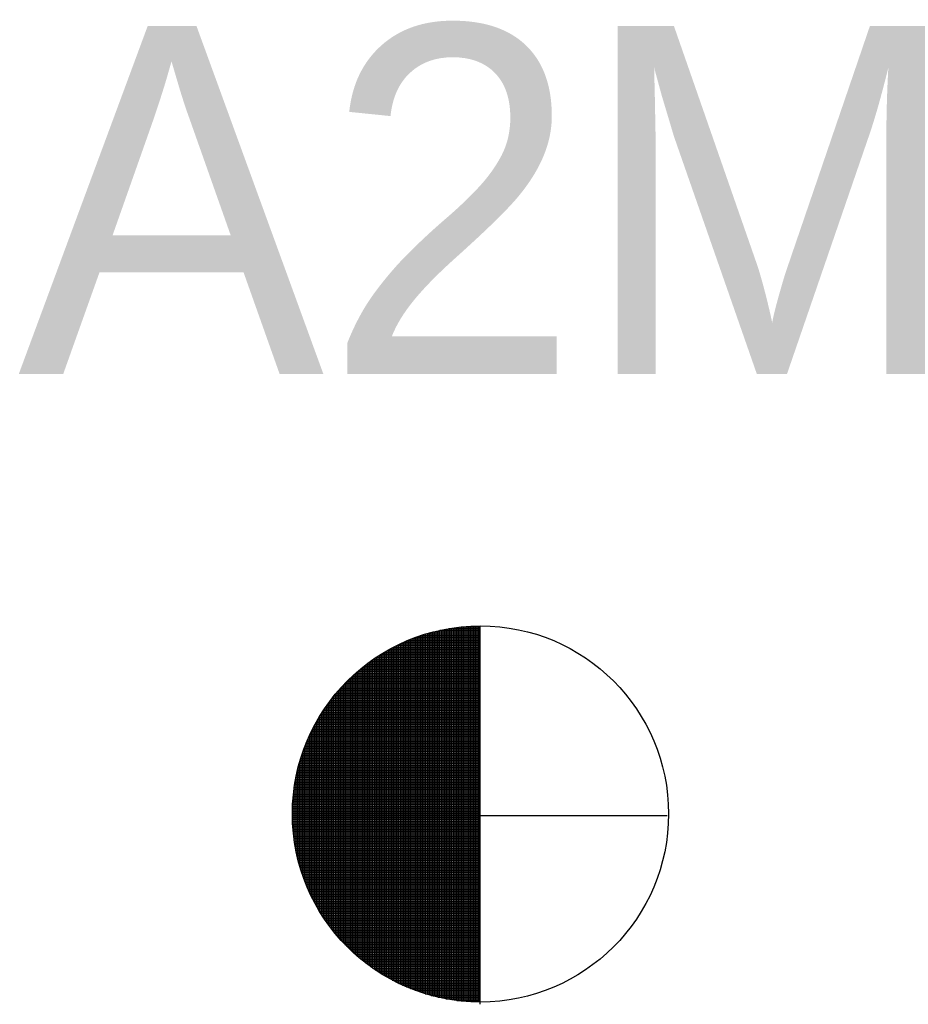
# Model space of a CAD drawing. Extents: x 158343 to 162498, y 431347 to 434500.
# Tile 6 of 248: x 160116.35 to 160122.73, y 432662.5 to 432669.57. Entities that reach past the tile are written whole.
import ezdxf

# ---------------------------------------------------------------- set-up
doc = ezdxf.new("R2010")
doc.units = 0
doc.header["$LTSCALE"] = 10
doc.header["$MEASUREMENT"] = 0
doc.layers.get('0').update_dxf_attribs({"color": 1, "linetype": 'CONTINUOUS'})
doc.layers.add('BORING-MWH-NEW', color=7, linetype='CONTINUOUS')
doc.styles.add('STANDAARD', font='arial.ttf')

# ---------------------------------------------------------------- blocks, each defined once
blk = doc.blocks.new('*X37')
at = {"color": 0}
for p, q in [((-69.557, 39.7), (-64.078, 39.7)), ((-69.556, 39.65), (-64.078, 39.65)), ((-69.555, 39.6), (-64.078, 39.6)), ((-69.553, 39.55), (-64.078, 39.55)), ((-69.551, 39.5), (-64.078, 39.5)), ((-69.55, 39.477), (-69.55, 39.712)), ((-69.549, 39.45), (-64.078, 39.45)), ((-69.5, 38.966), (-69.5, 39.712)), ((-69.45, 38.676), (-69.45, 39.712)), ((-69.4, 38.451), (-69.4, 39.712)), ((-69.35, 38.262), (-69.35, 39.712)), ((-69.3, 38.095), (-69.3, 39.712)), ((-69.25, 37.944), (-69.25, 39.712)), ((-69.2, 37.807), (-69.2, 39.712)), ((-69.15, 37.68), (-69.15, 39.712)), ((-69.1, 37.561), (-69.1, 39.712)), ((-69.05, 37.45), (-69.05, 39.712)), ((-69, 37.345), (-69, 39.712)), ((-68.95, 37.245), (-68.95, 39.712)), ((-68.9, 37.15), (-68.9, 39.712)), ((-68.85, 37.059), (-68.85, 39.712)), ((-68.8, 36.972), (-68.8, 39.712)), ((-68.75, 36.888), (-68.75, 39.712)), ((-68.7, 36.808), (-68.7, 39.712)), ((-68.65, 36.731), (-68.65, 39.712)), ((-68.6, 36.656), (-68.6, 39.712)), ((-68.55, 36.584), (-68.55, 39.712)), ((-68.5, 36.515), (-68.5, 39.712)), ((-68.45, 36.447), (-68.45, 39.712)), ((-68.4, 36.382), (-68.4, 39.712)), ((-68.35, 36.318), (-68.35, 39.712)), ((-68.3, 36.257), (-68.3, 39.712)), ((-68.25, 36.197), (-68.25, 39.712)), ((-68.2, 36.139), (-68.2, 39.712)), ((-68.15, 36.083), (-68.15, 39.712)), ((-68.1, 36.028), (-68.1, 39.712)), ((-68.05, 35.974), (-68.05, 39.712)), ((-68, 35.922), (-68, 39.712)), ((-67.95, 35.871), (-67.95, 39.712)), ((-67.9, 35.822), (-67.9, 39.712)), ((-67.85, 35.774), (-67.85, 39.712)), ((-67.8, 35.727), (-67.8, 39.712)), ((-67.75, 35.681), (-67.75, 39.712)), ((-67.7, 35.636), (-67.7, 39.712)), ((-67.65, 35.592), (-67.65, 39.712)), ((-67.6, 35.55), (-67.6, 39.712)), ((-67.55, 35.508), (-67.55, 39.712)), ((-67.5, 35.468), (-67.5, 39.712)), ((-67.45, 35.428), (-67.45, 39.712)), ((-67.4, 35.389), (-67.4, 39.712)), ((-67.35, 35.351), (-67.35, 39.712)), ((-67.3, 35.314), (-67.3, 39.712)), ((-67.25, 35.278), (-67.25, 39.712)), ((-67.2, 35.243), (-67.2, 39.712)), ((-67.15, 35.209), (-67.15, 39.712)), ((-67.1, 35.175), (-67.1, 39.712)), ((-67.05, 35.142), (-67.05, 39.712)), ((-67, 35.11), (-67, 39.712)), ((-66.95, 35.079), (-66.95, 39.712)), ((-66.9, 35.048), (-66.9, 39.712)), ((-66.85, 35.019), (-66.85, 39.712)), ((-66.8, 34.989), (-66.8, 39.712)), ((-66.75, 34.961), (-66.75, 39.712)), ((-66.7, 34.933), (-66.7, 39.712)), ((-66.65, 34.906), (-66.65, 39.712)), ((-66.6, 34.88), (-66.6, 39.712)), ((-66.55, 34.854), (-66.55, 39.712)), ((-66.5, 34.829), (-66.5, 39.712)), ((-66.45, 34.805), (-66.45, 39.712)), ((-66.4, 34.781), (-66.4, 39.712)), ((-66.35, 34.757), (-66.35, 39.712)), ((-66.3, 34.735), (-66.3, 39.712)), ((-66.25, 34.713), (-66.25, 39.712)), ((-66.2, 34.691), (-66.2, 39.712)), ((-66.15, 34.67), (-66.15, 39.712)), ((-66.1, 34.65), (-66.1, 39.712)), ((-66.05, 34.63), (-66.05, 39.712)), ((-66, 34.611), (-66, 39.712)), ((-65.95, 34.593), (-65.95, 39.712)), ((-65.9, 34.575), (-65.9, 39.712)), ((-65.85, 34.557), (-65.85, 39.712)), ((-65.8, 34.54), (-65.8, 39.712)), ((-65.75, 34.524), (-65.75, 39.712)), ((-65.7, 34.508), (-65.7, 39.712)), ((-65.65, 34.492), (-65.65, 39.712)), ((-65.6, 34.478), (-65.6, 39.712)), ((-65.55, 34.463), (-65.55, 39.712)), ((-65.5, 34.449), (-65.5, 39.712)), ((-65.45, 34.436), (-65.45, 39.712)), ((-65.4, 34.423), (-65.4, 39.712)), ((-65.35, 34.411), (-65.35, 39.712)), ((-65.3, 34.399), (-65.3, 39.712)), ((-65.25, 34.388), (-65.25, 39.712)), ((-65.2, 34.377), (-65.2, 39.712)), ((-65.15, 34.366), (-65.15, 39.712)), ((-65.1, 34.356), (-65.1, 39.712)), ((-65.05, 34.347), (-65.05, 39.712)), ((-65, 34.338), (-65, 39.712)), ((-64.95, 34.33), (-64.95, 39.712)), ((-64.9, 34.322), (-64.9, 39.712)), ((-64.85, 34.314), (-64.85, 39.712)), ((-64.8, 34.307), (-64.8, 39.712)), ((-64.75, 34.301), (-64.75, 39.712)), ((-64.7, 34.294), (-64.7, 39.712)), ((-64.65, 34.289), (-64.65, 39.712)), ((-64.6, 34.284), (-64.6, 39.712)), ((-64.55, 34.279), (-64.55, 39.712)), ((-64.5, 34.275), (-64.5, 39.712)), ((-64.45, 34.271), (-64.45, 39.712)), ((-64.4, 34.267), (-64.4, 39.712)), ((-64.35, 34.264), (-64.35, 39.712)), ((-64.3, 34.262), (-64.3, 39.712)), ((-64.25, 34.26), (-64.25, 39.712)), ((-64.2, 34.259), (-64.2, 39.712)), ((-64.15, 34.257), (-64.15, 39.712)), ((-64.1, 34.257), (-64.1, 39.712)), ((-69.546, 39.4), (-64.078, 39.4)), ((-69.542, 39.35), (-64.078, 39.35)), ((-69.538, 39.3), (-64.078, 39.3)), ((-69.534, 39.25), (-64.078, 39.25)), ((-69.529, 39.2), (-64.078, 39.2)), ((-69.524, 39.15), (-64.078, 39.15)), ((-69.518, 39.1), (-64.078, 39.1)), ((-69.512, 39.05), (-64.078, 39.05)), ((-69.505, 39), (-64.078, 39)), ((-69.498, 38.95), (-64.078, 38.95)), ((-69.49, 38.9), (-64.078, 38.9)), ((-69.482, 38.85), (-64.078, 38.85)), ((-69.473, 38.8), (-64.078, 38.8)), ((-69.464, 38.75), (-64.078, 38.75)), ((-69.455, 38.7), (-64.078, 38.7)), ((-69.445, 38.65), (-64.078, 38.65)), ((-69.434, 38.6), (-64.078, 38.6)), ((-69.423, 38.55), (-64.078, 38.55)), ((-69.412, 38.5), (-64.078, 38.5)), ((-69.4, 38.45), (-64.078, 38.45)), ((-69.387, 38.4), (-64.078, 38.4)), ((-69.374, 38.35), (-64.078, 38.35)), ((-69.361, 38.3), (-64.078, 38.3)), ((-69.347, 38.25), (-64.078, 38.25)), ((-69.332, 38.2), (-64.078, 38.2)), ((-69.317, 38.15), (-64.078, 38.15)), ((-69.302, 38.1), (-64.078, 38.1)), ((-69.286, 38.05), (-64.078, 38.05)), ((-69.269, 38), (-64.078, 38)), ((-69.252, 37.95), (-64.078, 37.95)), ((-69.234, 37.9), (-64.078, 37.9)), ((-69.216, 37.85), (-64.078, 37.85)), ((-69.197, 37.8), (-64.078, 37.8)), ((-69.178, 37.75), (-64.078, 37.75)), ((-69.158, 37.7), (-64.078, 37.7)), ((-69.138, 37.65), (-64.078, 37.65)), ((-69.117, 37.6), (-64.078, 37.6)), ((-69.095, 37.55), (-64.078, 37.55)), ((-69.073, 37.5), (-64.078, 37.5)), ((-69.05, 37.45), (-64.078, 37.45)), ((-69.027, 37.4), (-64.078, 37.4)), ((-69.003, 37.35), (-64.078, 37.35)), ((-68.978, 37.3), (-64.078, 37.3)), ((-68.953, 37.25), (-64.078, 37.25)), ((-68.927, 37.2), (-64.078, 37.2)), ((-68.9, 37.15), (-64.078, 37.15)), ((-68.873, 37.1), (-64.078, 37.1)), ((-68.845, 37.05), (-64.078, 37.05)), ((-68.816, 37), (-64.078, 37)), ((-68.787, 36.95), (-64.078, 36.95)), ((-68.757, 36.9), (-64.078, 36.9)), ((-68.726, 36.85), (-64.078, 36.85)), ((-68.695, 36.8), (-64.078, 36.8)), ((-68.663, 36.75), (-64.078, 36.75)), ((-68.63, 36.7), (-64.078, 36.7)), ((-68.596, 36.65), (-64.078, 36.65)), ((-68.561, 36.6), (-64.078, 36.6)), ((-68.526, 36.55), (-64.078, 36.55)), ((-68.489, 36.5), (-64.078, 36.5)), ((-68.452, 36.45), (-64.078, 36.45)), ((-68.414, 36.4), (-64.078, 36.4)), ((-68.375, 36.35), (-64.078, 36.35)), ((-68.335, 36.3), (-64.078, 36.3)), ((-68.294, 36.25), (-64.078, 36.25)), ((-68.252, 36.2), (-64.078, 36.2)), ((-68.209, 36.15), (-64.078, 36.15)), ((-68.165, 36.1), (-64.078, 36.1)), ((-68.12, 36.05), (-64.078, 36.05)), ((-68.074, 36), (-64.078, 36)), ((-68.027, 35.95), (-64.078, 35.95)), ((-67.978, 35.9), (-64.078, 35.9)), ((-67.929, 35.85), (-64.078, 35.85)), ((-67.877, 35.8), (-64.078, 35.8)), ((-67.825, 35.75), (-64.078, 35.75)), ((-67.771, 35.7), (-64.078, 35.7)), ((-67.716, 35.65), (-64.078, 35.65)), ((-67.659, 35.6), (-64.078, 35.6)), ((-67.6, 35.55), (-64.078, 35.55)), ((-67.54, 35.5), (-64.078, 35.5)), ((-67.478, 35.45), (-64.078, 35.45)), ((-67.414, 35.4), (-64.078, 35.4)), ((-67.348, 35.35), (-64.078, 35.35)), ((-67.28, 35.3), (-64.078, 35.3)), ((-67.21, 35.25), (-64.078, 35.25)), ((-67.137, 35.2), (-64.078, 35.2)), ((-67.062, 35.15), (-64.078, 35.15)), ((-66.984, 35.1), (-64.078, 35.1)), ((-66.903, 35.05), (-64.078, 35.05)), ((-66.818, 35), (-64.078, 35)), ((-66.73, 34.95), (-64.078, 34.95)), ((-66.638, 34.9), (-64.078, 34.9)), ((-66.542, 34.85), (-64.078, 34.85)), ((-66.441, 34.8), (-64.078, 34.8)), ((-66.334, 34.75), (-64.078, 34.75)), ((-66.22, 34.7), (-64.078, 34.7)), ((-66.1, 34.65), (-64.078, 34.65)), ((-65.97, 34.6), (-64.078, 34.6)), ((-65.829, 34.55), (-64.078, 34.55)), ((-65.675, 34.5), (-64.078, 34.5)), ((-65.502, 34.45), (-64.078, 34.45)), ((-65.304, 34.4), (-64.078, 34.4)), ((-65.066, 34.35), (-64.078, 34.35)), ((-64.746, 34.3), (-64.078, 34.3))]:
    blk.add_line(p, q, dxfattribs=at)
blk = doc.blocks.new('*X36')
at = {"color": 0}
for p, q in [((-65.65, 78.784), (-65.65, 84.093)), ((-65.627, 84.1), (-64.078, 84.1)), ((-65.6, 78.784), (-65.6, 84.108)), ((-65.55, 78.784), (-65.55, 84.122)), ((-65.5, 78.784), (-65.5, 84.136)), ((-65.45, 78.784), (-65.45, 84.15)), ((-65.448, 84.15), (-64.078, 84.15)), ((-65.4, 78.784), (-65.4, 84.162)), ((-65.35, 78.784), (-65.35, 84.175)), ((-65.3, 78.784), (-65.3, 84.187)), ((-65.25, 78.784), (-65.25, 84.198)), ((-65.241, 84.2), (-64.078, 84.2)), ((-65.2, 78.784), (-65.2, 84.209)), ((-65.15, 78.784), (-65.15, 84.219)), ((-65.1, 78.784), (-65.1, 84.229)), ((-65.05, 78.784), (-65.05, 84.239)), ((-65, 78.784), (-65, 84.247)), ((-64.985, 84.25), (-64.078, 84.25)), ((-64.95, 78.784), (-64.95, 84.256)), ((-64.9, 78.784), (-64.9, 84.264)), ((-64.85, 78.784), (-64.85, 84.271)), ((-64.8, 78.784), (-64.8, 84.279)), ((-64.75, 78.784), (-64.75, 84.285)), ((-64.7, 78.784), (-64.7, 84.291)), ((-64.65, 78.784), (-64.65, 84.297)), ((-64.62, 84.3), (-64.078, 84.3)), ((-64.6, 78.784), (-64.6, 84.302)), ((-64.55, 78.784), (-64.55, 84.307)), ((-64.5, 78.784), (-64.5, 84.311)), ((-64.45, 78.784), (-64.45, 84.315)), ((-64.4, 78.784), (-64.4, 84.318)), ((-64.35, 78.784), (-64.35, 84.321)), ((-64.3, 78.784), (-64.3, 84.324)), ((-64.25, 78.784), (-64.25, 84.326)), ((-64.2, 78.784), (-64.2, 84.327)), ((-64.15, 78.784), (-64.15, 84.328)), ((-64.1, 78.784), (-64.1, 84.329)), ((-66.41, 83.8), (-64.078, 83.8)), ((-66.4, 78.784), (-66.4, 83.805)), ((-66.35, 78.784), (-66.35, 83.828)), ((-66.302, 83.85), (-64.078, 83.85)), ((-66.3, 78.784), (-66.3, 83.851)), ((-66.25, 78.784), (-66.25, 83.873)), ((-66.2, 78.784), (-66.2, 83.894)), ((-66.186, 83.9), (-64.078, 83.9)), ((-66.15, 78.784), (-66.15, 83.915)), ((-66.1, 78.784), (-66.1, 83.935)), ((-66.063, 83.95), (-64.078, 83.95)), ((-66.05, 78.784), (-66.05, 83.955)), ((-66, 78.784), (-66, 83.974)), ((-65.95, 78.784), (-65.95, 83.993)), ((-65.931, 84), (-64.078, 84)), ((-65.9, 78.784), (-65.9, 84.011)), ((-65.85, 78.784), (-65.85, 84.028)), ((-65.8, 78.784), (-65.8, 84.045)), ((-65.786, 84.05), (-64.078, 84.05)), ((-65.75, 78.784), (-65.75, 84.062)), ((-65.7, 78.784), (-65.7, 84.078)), ((-66.95, 78.784), (-66.95, 83.507)), ((-66.9, 78.784), (-66.9, 83.537)), ((-66.879, 83.55), (-64.078, 83.55)), ((-66.85, 78.784), (-66.85, 83.567)), ((-66.8, 78.784), (-66.8, 83.596)), ((-66.793, 83.6), (-64.078, 83.6)), ((-66.75, 78.784), (-66.75, 83.625)), ((-66.704, 83.65), (-64.078, 83.65)), ((-66.7, 78.784), (-66.7, 83.652)), ((-66.65, 78.784), (-66.65, 83.679)), ((-66.611, 83.7), (-64.078, 83.7)), ((-66.6, 78.784), (-66.6, 83.706)), ((-66.55, 78.784), (-66.55, 83.732)), ((-66.513, 83.75), (-64.078, 83.75)), ((-66.5, 78.784), (-66.5, 83.757)), ((-66.45, 78.784), (-66.45, 83.781)), ((-67.35, 78.784), (-67.35, 83.234)), ((-67.329, 83.25), (-64.078, 83.25)), ((-67.3, 78.784), (-67.3, 83.271)), ((-67.26, 83.3), (-64.078, 83.3)), ((-67.25, 78.784), (-67.25, 83.307)), ((-67.2, 78.784), (-67.2, 83.342)), ((-67.189, 83.35), (-64.078, 83.35)), ((-67.15, 78.784), (-67.15, 83.377)), ((-67.116, 83.4), (-64.078, 83.4)), ((-67.1, 78.784), (-67.1, 83.41)), ((-67.05, 78.784), (-67.05, 83.443)), ((-67.04, 83.45), (-64.078, 83.45)), ((-67, 78.784), (-67, 83.475)), ((-66.961, 83.5), (-64.078, 83.5)), ((-67.7, 78.784), (-67.7, 82.95)), ((-67.699, 82.95), (-64.078, 82.95)), ((-67.65, 78.784), (-67.65, 82.993)), ((-67.642, 83), (-64.078, 83)), ((-67.6, 78.784), (-67.6, 83.036)), ((-67.583, 83.05), (-64.078, 83.05)), ((-67.55, 78.784), (-67.55, 83.077)), ((-67.522, 83.1), (-64.078, 83.1)), ((-67.5, 78.784), (-67.5, 83.118)), ((-67.46, 83.15), (-64.078, 83.15)), ((-67.45, 78.784), (-67.45, 83.158)), ((-67.4, 78.784), (-67.4, 83.196)), ((-67.395, 83.2), (-64.078, 83.2)), ((-68.013, 82.65), (-64.078, 82.65)), ((-68, 78.784), (-68, 82.663)), ((-67.964, 82.7), (-64.078, 82.7)), ((-67.95, 78.784), (-67.95, 82.714)), ((-67.914, 82.75), (-64.078, 82.75)), ((-67.9, 78.784), (-67.9, 82.764)), ((-67.862, 82.8), (-64.078, 82.8)), ((-67.85, 78.784), (-67.85, 82.812)), ((-67.81, 82.85), (-64.078, 82.85)), ((-67.8, 78.784), (-67.8, 82.859)), ((-67.755, 82.9), (-64.078, 82.9)), ((-67.75, 78.784), (-67.75, 82.905)), ((-68.25, 78.784), (-68.25, 82.388)), ((-68.24, 82.4), (-64.078, 82.4)), ((-68.2, 78.784), (-68.2, 82.446)), ((-68.197, 82.45), (-64.078, 82.45)), ((-68.153, 82.5), (-64.078, 82.5)), ((-68.15, 78.784), (-68.15, 82.503)), ((-68.107, 82.55), (-64.078, 82.55)), ((-68.1, 78.784), (-68.1, 82.558)), ((-68.061, 82.6), (-64.078, 82.6)), ((-68.05, 78.784), (-68.05, 82.611)), ((-68.5, 78.784), (-68.5, 82.071)), ((-68.479, 82.1), (-64.078, 82.1)), ((-68.45, 78.784), (-68.45, 82.138)), ((-68.441, 82.15), (-64.078, 82.15)), ((-68.403, 82.2), (-64.078, 82.2)), ((-68.4, 78.784), (-68.4, 82.204)), ((-68.364, 82.25), (-64.078, 82.25)), ((-68.35, 78.784), (-68.35, 82.267)), ((-68.323, 82.3), (-64.078, 82.3)), ((-68.3, 78.784), (-68.3, 82.329)), ((-68.282, 82.35), (-64.078, 82.35)), ((-68.686, 81.8), (-64.078, 81.8)), ((-68.653, 81.85), (-64.078, 81.85)), ((-68.65, 78.784), (-68.65, 81.855)), ((-68.62, 81.9), (-64.078, 81.9)), ((-68.6, 78.784), (-68.6, 81.929)), ((-68.586, 81.95), (-64.078, 81.95)), ((-68.551, 82), (-64.078, 82)), ((-68.55, 78.784), (-68.55, 82.001)), ((-68.515, 82.05), (-64.078, 82.05)), ((-68.865, 81.5), (-64.078, 81.5)), ((-68.85, 78.784), (-68.85, 81.527)), ((-68.837, 81.55), (-64.078, 81.55)), ((-68.808, 81.6), (-64.078, 81.6)), ((-68.8, 78.784), (-68.8, 81.614)), ((-68.779, 81.65), (-64.078, 81.65)), ((-68.75, 78.784), (-68.75, 81.697)), ((-68.748, 81.7), (-64.078, 81.7)), ((-68.717, 81.75), (-64.078, 81.75)), ((-68.7, 78.784), (-68.7, 81.777)), ((-69, 78.784), (-69, 81.241)), ((-68.996, 81.25), (-64.078, 81.25)), ((-68.971, 81.3), (-64.078, 81.3)), ((-68.95, 78.784), (-68.95, 81.341)), ((-68.945, 81.35), (-64.078, 81.35)), ((-68.919, 81.4), (-64.078, 81.4)), ((-68.9, 78.784), (-68.9, 81.436)), ((-68.892, 81.45), (-64.078, 81.45)), ((-69.132, 80.95), (-64.078, 80.95)), ((-69.11, 81), (-64.078, 81)), ((-69.1, 78.784), (-69.1, 81.024)), ((-69.089, 81.05), (-64.078, 81.05)), ((-69.066, 81.1), (-64.078, 81.1)), ((-69.05, 78.784), (-69.05, 81.136)), ((-69.043, 81.15), (-64.078, 81.15)), ((-69.02, 81.2), (-64.078, 81.2)), ((-69.25, 78.784), (-69.25, 80.641)), ((-69.247, 80.65), (-64.078, 80.65)), ((-69.229, 80.7), (-64.078, 80.7)), ((-69.211, 80.75), (-64.078, 80.75)), ((-69.2, 78.784), (-69.2, 80.778)), ((-69.192, 80.8), (-64.078, 80.8)), ((-69.172, 80.85), (-64.078, 80.85)), ((-69.152, 80.9), (-64.078, 80.9)), ((-69.15, 78.784), (-69.15, 80.906)), ((-69.343, 80.35), (-64.078, 80.35)), ((-69.328, 80.4), (-64.078, 80.4)), ((-69.313, 80.45), (-64.078, 80.45)), ((-69.3, 78.784), (-69.3, 80.491)), ((-69.297, 80.5), (-64.078, 80.5)), ((-69.281, 80.55), (-64.078, 80.55)), ((-69.264, 80.6), (-64.078, 80.6)), ((-69.408, 80.1), (-64.078, 80.1)), ((-69.4, 78.784), (-69.4, 80.134)), ((-69.396, 80.15), (-64.078, 80.15)), ((-69.383, 80.2), (-64.078, 80.2)), ((-69.37, 80.25), (-64.078, 80.25)), ((-69.357, 80.3), (-64.078, 80.3)), ((-69.35, 78.784), (-69.35, 80.324)), ((-69.471, 79.8), (-64.078, 79.8)), ((-69.462, 79.85), (-64.078, 79.85)), ((-69.452, 79.9), (-64.078, 79.9)), ((-69.45, 78.784), (-69.45, 79.909)), ((-69.442, 79.95), (-64.078, 79.95)), ((-69.431, 80), (-64.078, 80)), ((-69.42, 80.05), (-64.078, 80.05)), ((-69.516, 79.5), (-64.078, 79.5)), ((-69.51, 79.55), (-64.078, 79.55)), ((-69.503, 79.6), (-64.078, 79.6)), ((-69.5, 78.784), (-69.5, 79.62)), ((-69.495, 79.65), (-64.078, 79.65)), ((-69.488, 79.7), (-64.078, 79.7)), ((-69.479, 79.75), (-64.078, 79.75)), ((-69.545, 79.2), (-64.078, 79.2)), ((-69.541, 79.25), (-64.078, 79.25)), ((-69.537, 79.3), (-64.078, 79.3)), ((-69.532, 79.35), (-64.078, 79.35)), ((-69.527, 79.4), (-64.078, 79.4)), ((-69.522, 79.45), (-64.078, 79.45)), ((-69.557, 78.9), (-64.078, 78.9)), ((-69.556, 78.95), (-64.078, 78.95)), ((-69.554, 79), (-64.078, 79)), ((-69.553, 79.05), (-64.078, 79.05)), ((-69.55, 78.784), (-69.55, 79.109)), ((-69.55, 79.1), (-64.078, 79.1)), ((-69.548, 79.15), (-64.078, 79.15)), ((-69.557, 78.85), (-64.078, 78.85)), ((-69.557, 78.8), (-64.078, 78.8))]:
    blk.add_line(p, q, dxfattribs=at)
blk = doc.blocks.new('BO-2M')
at = {"layer": 'BORING-MWH-NEW'}
for points in [[(-0.0051, 1.3444), (-0.0051, -1.3665)], [(-1.351, -0.011), (1.3409, -0.011)]]:
    blk.add_lwpolyline(points, dxfattribs=at)
blk.add_circle((0, 0), 1.35, dxfattribs=at)
at = {"layer": 'BORING-MWH-NEW', "xscale": 0.2454484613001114, "yscale": 0.2454484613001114, "zscale": 0.2454484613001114}
for name, p in [('*X36', (15.7227, -19.3484)), ('*X37', (15.7227, -9.7582))]:
    blk.add_blockref(name, p, dxfattribs=at)
at = {"layer": 'BORING-MWH-NEW', "style": 'STANDAARD'}
blk.add_attdef('BNO', (-3.3208, 3.157), '', height=2.5, dxfattribs=at)

msp = doc.modelspace()

# ---------------------------------------------------------------- block references
at = {"layer": 'BORING-MWH-NEW'}
msp.add_blockref('BO-2M', (160119.656, 432663.8681), dxfattribs=at).add_auto_attribs({'BNO': 'A2M'})

doc.saveas('drawing.dxf')
